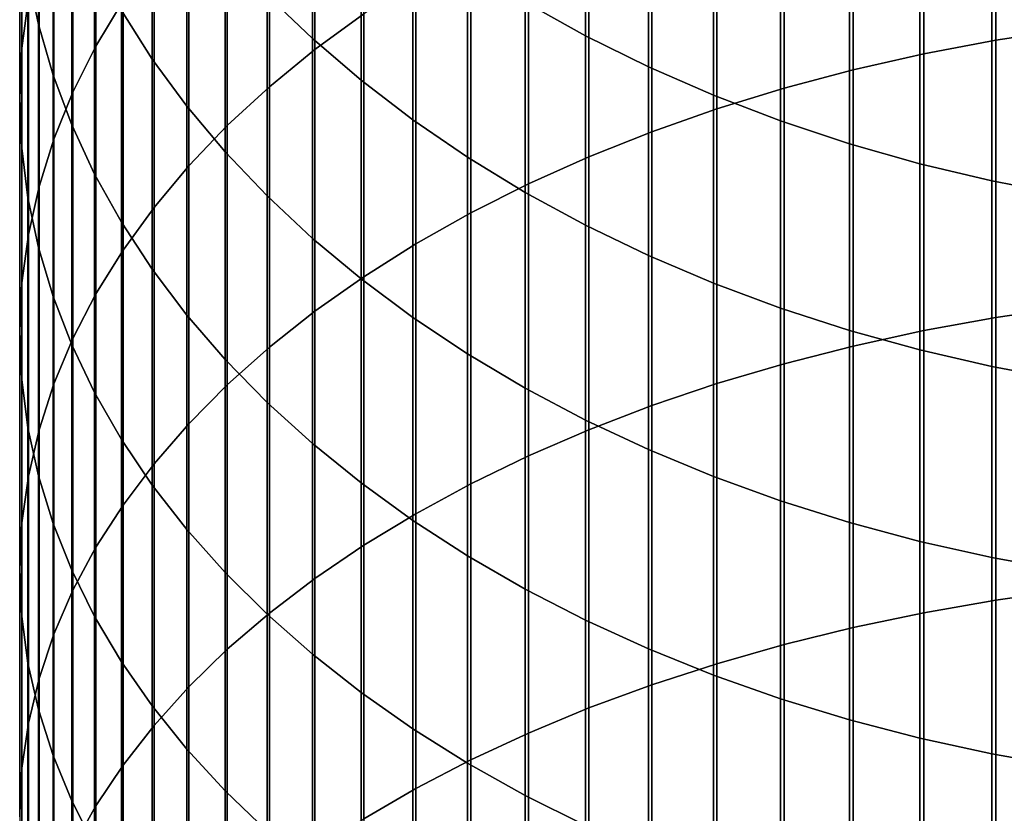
# Model space of a CAD drawing. Header units: metres. Extents: x -28 to 70, y -218 to 27.
# Tile 80 of 246: x -12 to -3, y -40 to -33. Entities that reach past the tile are written whole.
import ezdxf

# ---------------------------------------------------------------- set-up
doc = ezdxf.new("R2010")
doc.units = ezdxf.units.M
doc.layers.add('solid_10_261_002_XXX', color=7, linetype='CONTINUOUS')

msp = doc.modelspace()

# ---------------------------------------------------------------- linework, layer by layer
at = {"layer": 'solid_10_261_002_XXX'}
for points in [[(-11.783843, -31.168465, 421.97818), (-11.783843, -33.100124, 423.832275), (-11.876726, -32.646557, 424.317932), (-11.876726, -30.701801, 422.451263)], [(-11.272079, -31.13846, 430.093353), (-11.272079, -33.291794, 431.945221), (-11.031618, -32.889877, 432.42569), (-11.031618, -30.723568, 430.562653)], [(-9.326563, -31.043919, 434.632416), (-9.326563, -33.32127, 436.485168), (-8.892533, -33.003803, 436.886475), (-8.892533, -30.715605, 435.024872)], [(-3.275962, -30.826464, 439.638733), (-3.275962, -33.240646, 441.495575), (-2.625782, -33.141396, 441.628326), (-2.625782, -30.723625, 439.768738)], [(-11.930133, -31.274555, 425.786987), (-11.930133, -33.310211, 427.636749), (-11.872668, -32.867432, 428.137604), (-11.872668, -30.818262, 426.275543)], [(-3.915814, -30.95178, 439.480316), (-3.915814, -33.361588, 441.333801), (-3.275962, -33.240646, 441.495575), (-3.275962, -30.826464, 439.638733)], [(-4.543321, -31.099182, 439.294006), (-4.543321, -33.503845, 441.143524), (-3.915814, -33.361588, 441.333801), (-3.915814, -30.95178, 439.480316)], [(-9.731189, -31.387342, 434.221863), (-9.731189, -33.653355, 436.065399), (-9.326563, -33.32127, 436.485168), (-9.326563, -31.043919, 434.632416)], [(-11.477005, -31.561638, 429.614655), (-11.477005, -33.70174, 431.45517), (-11.272079, -33.291794, 431.945221), (-11.272079, -31.13846, 430.093353)], [(-10.772099, -31.587845, 417.864716), (-10.772099, -33.40699, 419.708893), (-11.045485, -32.976677, 420.145111), (-11.045485, -31.145775, 418.289032)], [(-9.349153, -31.499319, 414.445374), (-9.349153, -33.225098, 416.293213), (-9.752155, -32.838066, 416.664703), (-9.752155, -31.102283, 414.806152)], [(-5.156505, -31.268204, 439.080353), (-5.156505, -33.666965, 440.925323), (-4.543321, -33.503845, 441.143524), (-4.543321, -31.099182, 439.294006)], [(-11.65381, -31.630732, 421.509583), (-11.65381, -33.549419, 423.351196), (-11.783843, -33.100124, 423.832275), (-11.783843, -31.168465, 421.97818)], [(-11.949986, -31.73233, 425.296814), (-11.949986, -33.754429, 427.134277), (-11.930133, -33.310211, 427.636749), (-11.930133, -31.274555, 425.786987)], [(-6.920588, -31.5679, 411.051849), (-6.920588, -33.200958, 412.899109), (-7.456467, -32.902122, 413.170654), (-7.456467, -31.261757, 411.315155)], [(-5.753431, -31.458309, 438.840057), (-5.753431, -33.850441, 440.679932), (-5.156505, -33.666965, 440.925323), (-5.156505, -31.268204, 439.080353)], [(-10.105136, -31.744799, 433.794556), (-10.105136, -33.999004, 435.628479), (-9.731189, -33.653355, 436.065399), (-9.731189, -31.387342, 434.221863)], [(-8.916676, -31.878986, 414.100372), (-8.916676, -33.5952, 415.937988), (-9.349153, -33.225098, 416.293213), (-9.349153, -31.499319, 414.445374)], [(-6.332219, -31.668903, 438.573853), (-6.332219, -34.053684, 440.408081), (-5.753431, -33.850441, 440.679932), (-5.753431, -31.458309, 438.840057)], [(-11.645746, -31.991766, 429.128113), (-11.645746, -34.118416, 430.957062), (-11.477005, -33.70174, 431.45517), (-11.477005, -31.561638, 429.614655)], [(-10.464751, -32.018147, 417.451691), (-10.464751, -33.825848, 419.284271), (-10.772099, -33.40699, 419.708893), (-10.772099, -31.587845, 417.864716)], [(-6.362891, -31.850756, 410.808594), (-6.362891, -33.477066, 412.648224), (-6.920588, -33.200958, 412.899109), (-6.920588, -31.5679, 411.051849)], [(-11.487036, -32.087143, 421.046875), (-11.487036, -33.993023, 422.876221), (-11.65381, -33.549419, 423.351196), (-11.65381, -31.630732, 421.509583)], [(-6.891044, -31.899321, 438.282593), (-6.891044, -34.276058, 440.110626), (-6.332219, -34.053684, 440.408081), (-6.332219, -31.668903, 438.573853)], [(-11.932165, -32.190147, 424.80661), (-11.932165, -34.198681, 426.631744), (-11.949986, -33.754429, 427.134277), (-11.949986, -31.73233, 425.296814)], [(-10.447225, -32.115158, 433.351807), (-10.447225, -34.357132, 435.175781), (-10.105136, -33.999004, 435.628479), (-10.105136, -31.744799, 433.794556)], [(-5.785134, -32.109436, 410.586151), (-5.785134, -33.729572, 412.418762), (-6.362891, -33.477066, 412.648224), (-6.362891, -31.850756, 410.808594)], [(-8.456086, -32.240093, 413.772217), (-8.456086, -33.947208, 415.600098), (-8.916676, -33.5952, 415.937988), (-8.916676, -31.878986, 414.100372)], [(-7.428144, -32.148834, 437.967194), (-7.428144, -34.516865, 439.788544), (-6.891044, -34.276058, 440.110626), (-6.891044, -31.899321, 438.282593)], [(-11.777773, -32.42749, 428.635254), (-11.777773, -34.540516, 430.452454), (-11.645746, -34.118416, 430.957062), (-11.645746, -31.991766, 429.128113)], [(-10.124413, -32.435326, 417.05127), (-10.124413, -34.231934, 418.872589), (-10.464751, -33.825848, 419.284271), (-10.464751, -32.018147, 417.451691)], [(-11.284048, -32.536263, 420.591583), (-11.284048, -34.429539, 422.408813), (-11.487036, -33.993023, 422.876221), (-11.487036, -32.087143, 421.046875)], [(-5.189138, -32.343121, 410.385162), (-5.189138, -33.95768, 412.211487), (-5.785134, -33.729572, 412.418762), (-5.785134, -32.109436, 410.586151)], [(-11.876726, -32.646557, 424.317932), (-11.876726, -34.641575, 426.130768), (-11.932165, -34.198681, 426.631744), (-11.932165, -32.190147, 424.80661)], [(-10.756376, -32.497253, 432.89505), (-10.756376, -34.726608, 434.708771), (-10.447225, -34.357132, 435.175781), (-10.447225, -32.115158, 433.351807)], [(-7.941825, -32.416656, 437.628662), (-7.941825, -34.775341, 439.44281), (-7.428144, -34.516865, 439.788544), (-7.428144, -32.148834, 437.967194)], [(-7.968838, -32.581497, 413.462006), (-7.968838, -34.28001, 415.28067), (-8.456086, -33.947208, 415.600098), (-8.456086, -32.240093, 413.772217)], [(-4.576783, -32.551075, 410.206329), (-4.576783, -34.160671, 412.027039), (-5.189138, -33.95768, 412.211487), (-5.189138, -32.343121, 410.385162)], [(-11.872668, -32.867432, 428.137604), (-11.872668, -34.966702, 429.942993), (-11.777773, -34.540516, 430.452454), (-11.777773, -32.42749, 428.635254)], [(-9.752155, -32.838066, 416.664703), (-9.752155, -34.623966, 418.475159), (-10.124413, -34.231934, 418.872589), (-10.124413, -32.435326, 417.05127)], [(-8.430468, -32.701946, 437.268036), (-8.430468, -35.050674, 439.074524), (-7.941825, -34.775341, 439.44281), (-7.941825, -32.416656, 437.628662)], [(-11.045485, -32.976677, 420.145111), (-11.045485, -34.85759, 421.9505), (-11.284048, -34.429539, 422.408813), (-11.284048, -32.536263, 420.591583)], [(-11.031618, -32.889877, 432.42569), (-11.031618, -35.106266, 434.228851), (-10.756376, -34.726608, 434.708771), (-10.756376, -32.497253, 432.89505)], [(-7.456467, -32.902122, 413.170654), (-7.456467, -34.59256, 414.980682), (-7.968838, -34.28001, 415.28067), (-7.968838, -32.581497, 413.462006)], [(-3.949999, -32.732643, 410.050171), (-3.949999, -34.337906, 411.865997), (-4.576783, -34.160671, 412.027039), (-4.576783, -32.551075, 410.206329)], [(-11.783843, -33.100124, 423.832275), (-11.783843, -35.081707, 425.632904), (-11.876726, -34.641575, 426.130768), (-11.876726, -32.646557, 424.317932)], [(-8.892533, -33.003803, 436.886475), (-8.892533, -35.341991, 438.684845), (-8.430468, -35.050674, 439.074524), (-8.430468, -32.701946, 437.268036)], [(-3.310761, -32.887253, 409.917206), (-3.310761, -34.488827, 411.728851), (-3.949999, -34.337906, 411.865997), (-3.949999, -32.732643, 410.050171)], [(-11.930133, -33.310211, 427.636749), (-11.930133, -35.395634, 429.430206), (-11.872668, -34.966702, 429.942993), (-11.872668, -32.867432, 428.137604)], [(-11.272079, -33.291794, 431.945221), (-11.272079, -35.494911, 433.737579), (-11.031618, -35.106266, 434.228851), (-11.031618, -32.889877, 432.42569)], [(-9.349153, -33.225098, 416.293213), (-9.349153, -35.000706, 418.093231), (-9.752155, -34.623966, 418.475159), (-9.752155, -32.838066, 416.664703)], [(-2.661086, -33.014416, 409.807861), (-2.661086, -34.612957, 411.616058), (-3.310761, -34.488827, 411.728851), (-3.310761, -32.887253, 409.917206)], [(-10.772099, -33.40699, 419.708893), (-10.772099, -35.275829, 421.502655), (-11.045485, -34.85759, 421.9505), (-11.045485, -32.976677, 420.145111)], [(-6.920588, -33.200958, 412.899109), (-6.920588, -34.883865, 414.70105), (-7.456467, -34.59256, 414.980682), (-7.456467, -32.902122, 413.170654)], [(-9.326563, -33.32127, 436.485168), (-9.326563, -35.648384, 438.275024), (-8.892533, -35.341991, 438.684845), (-8.892533, -33.003803, 436.886475)], [(-11.65381, -33.549419, 423.351196), (-11.65381, -35.517693, 425.13974), (-11.783843, -35.081707, 425.632904), (-11.783843, -33.100124, 423.832275)], [(-3.275962, -33.240646, 441.495575), (-3.275962, -35.704643, 443.285767), (-2.625782, -35.609058, 443.421173), (-2.625782, -33.141396, 441.628326)], [(-8.916676, -33.5952, 415.937988), (-8.916676, -35.360966, 417.728027), (-9.349153, -35.000706, 418.093231), (-9.349153, -33.225098, 416.293213)], [(-6.362891, -33.477066, 412.648224), (-6.362891, -35.153019, 414.442719), (-6.920588, -34.883865, 414.70105), (-6.920588, -33.200958, 412.899109)], [(-3.915814, -33.361588, 441.333801), (-3.915814, -35.821125, 443.120758), (-3.275962, -35.704643, 443.285767), (-3.275962, -33.240646, 441.495575)], [(-11.949986, -33.754429, 427.134277), (-11.949986, -35.825958, 428.915802), (-11.930133, -35.395634, 429.430206), (-11.930133, -33.310211, 427.636749)], [(-11.477005, -33.70174, 431.45517), (-11.477005, -35.891315, 433.236511), (-11.272079, -35.494911, 433.737579), (-11.272079, -33.291794, 431.945221)], [(-9.731189, -33.653355, 436.065399), (-9.731189, -35.968876, 437.846344), (-9.326563, -35.648384, 438.275024), (-9.326563, -33.32127, 436.485168)], [(-10.464751, -33.825848, 419.284271), (-10.464751, -35.682934, 421.066772), (-10.772099, -35.275829, 421.502655), (-10.772099, -33.40699, 419.708893)], [(-4.543321, -33.503845, 441.143524), (-4.543321, -35.95813, 442.926666), (-3.915814, -35.821125, 443.120758), (-3.915814, -33.361588, 441.333801)], [(-5.785134, -33.729572, 412.418762), (-5.785134, -35.399162, 414.206451), (-6.362891, -35.153019, 414.442719), (-6.362891, -33.477066, 412.648224)], [(-5.156505, -33.666965, 440.925323), (-5.156505, -36.115231, 442.704102), (-4.543321, -35.95813, 442.926666), (-4.543321, -33.503845, 441.143524)], [(-11.487036, -33.993023, 422.876221), (-11.487036, -35.948158, 424.652802), (-11.65381, -35.517693, 425.13974), (-11.65381, -33.549419, 423.351196)], [(-8.456086, -33.947208, 415.600098), (-8.456086, -35.703613, 417.380676), (-8.916676, -35.360966, 417.728027), (-8.916676, -33.5952, 415.937988)], [(-10.105136, -33.999004, 435.628479), (-10.105136, -36.302464, 437.400146), (-9.731189, -35.968876, 437.846344), (-9.731189, -33.653355, 436.065399)], [(-5.753431, -33.850441, 440.679932), (-5.753431, -36.291931, 442.453766), (-5.156505, -36.115231, 442.704102), (-5.156505, -33.666965, 440.925323)], [(-11.932165, -34.198681, 426.631744), (-11.932165, -36.256321, 428.401337), (-11.949986, -35.825958, 428.915802), (-11.949986, -33.754429, 427.134277)], [(-11.645746, -34.118416, 430.957062), (-11.645746, -36.294231, 432.727203), (-11.477005, -35.891315, 433.236511), (-11.477005, -33.70174, 431.45517)], [(-5.189138, -33.95768, 412.211487), (-5.189138, -35.621521, 413.993042), (-5.785134, -35.399162, 414.206451), (-5.785134, -33.729572, 412.418762)], [(-10.124413, -34.231934, 418.872589), (-10.124413, -36.077621, 420.644165), (-10.464751, -35.682934, 421.066772), (-10.464751, -33.825848, 419.284271)], [(-6.332219, -34.053684, 440.408081), (-6.332219, -36.487675, 442.176453), (-5.753431, -36.291931, 442.453766), (-5.753431, -33.850441, 440.679932)], [(-7.968838, -34.28001, 415.28067), (-7.968838, -36.027569, 417.052246), (-8.456086, -35.703613, 417.380676), (-8.456086, -33.947208, 415.600098)], [(-11.284048, -34.429539, 422.408813), (-11.284048, -36.371742, 424.173676), (-11.487036, -35.948158, 424.652802), (-11.487036, -33.993023, 422.876221)], [(-10.447225, -34.357132, 435.175781), (-10.447225, -36.64809, 436.937866), (-10.105136, -36.302464, 437.400146), (-10.105136, -33.999004, 435.628479)], [(-4.576783, -34.160671, 412.027039), (-4.576783, -35.819401, 413.803101), (-5.189138, -35.621521, 413.993042), (-5.189138, -33.95768, 412.211487)], [(-11.777773, -34.540516, 430.452454), (-11.777773, -36.702389, 432.211273), (-11.645746, -36.294231, 432.727203), (-11.645746, -34.118416, 430.957062)], [(-6.891044, -34.276058, 440.110626), (-6.891044, -36.701843, 441.873047), (-6.332219, -36.487675, 442.176453), (-6.332219, -34.053684, 440.408081)], [(-11.876726, -34.641575, 426.130768), (-11.876726, -36.685364, 427.888428), (-11.932165, -36.256321, 428.401337), (-11.932165, -34.198681, 426.631744)], [(-3.949999, -34.337906, 411.865997), (-3.949999, -35.992168, 413.637268), (-4.576783, -35.819401, 413.803101), (-4.576783, -34.160671, 412.027039)], [(-9.752155, -34.623966, 418.475159), (-9.752155, -36.458652, 420.236176), (-10.124413, -36.077621, 420.644165), (-10.124413, -34.231934, 418.872589)], [(-7.456467, -34.59256, 414.980682), (-7.456467, -36.331806, 416.743835), (-7.968838, -36.027569, 417.052246), (-7.968838, -34.28001, 415.28067)], [(-7.428144, -34.516865, 439.788544), (-7.428144, -36.933762, 441.544495), (-6.891044, -36.701843, 441.873047), (-6.891044, -34.276058, 440.110626)], [(-10.756376, -34.726608, 434.708771), (-10.756376, -37.004673, 436.460907), (-10.447225, -36.64809, 436.937866), (-10.447225, -34.357132, 435.175781)], [(-3.310761, -34.488827, 411.728851), (-3.310761, -36.13929, 413.496063), (-3.949999, -35.992168, 413.637268), (-3.949999, -34.337906, 411.865997)], [(-11.045485, -34.85759, 421.9505), (-11.045485, -36.787117, 423.703827), (-11.284048, -36.371742, 424.173676), (-11.284048, -34.429539, 422.408813)], [(-11.872668, -34.966702, 429.942993), (-11.872668, -37.114502, 431.690338), (-11.777773, -36.702389, 432.211273), (-11.777773, -34.540516, 430.452454)], [(-7.941825, -34.775341, 439.44281), (-7.941825, -37.182697, 441.191833), (-7.428144, -36.933762, 441.544495), (-7.428144, -34.516865, 439.788544)], [(-2.661086, -34.612957, 411.616058), (-2.661086, -36.260288, 413.379913), (-3.310761, -36.13929, 413.496063), (-3.310761, -34.488827, 411.728851)], [(-11.783843, -35.081707, 425.632904), (-11.783843, -37.111732, 427.378723), (-11.876726, -36.685364, 427.888428), (-11.876726, -34.641575, 426.130768)], [(-9.349153, -35.000706, 418.093231), (-9.349153, -36.824818, 419.844116), (-9.752155, -36.458652, 420.236176), (-9.752155, -34.623966, 418.475159)], [(-6.920588, -34.883865, 414.70105), (-6.920588, -36.615368, 416.45639), (-7.456467, -36.331806, 416.743835), (-7.456467, -34.59256, 414.980682)], [(-11.031618, -35.106266, 434.228851), (-11.031618, -37.371078, 435.970795), (-10.756376, -37.004673, 436.460907), (-10.756376, -34.726608, 434.708771)], [(-8.430468, -35.050674, 439.074524), (-8.430468, -37.447868, 440.816193), (-7.941825, -37.182697, 441.191833), (-7.941825, -34.775341, 439.44281)], [(-10.772099, -35.275829, 421.502655), (-10.772099, -37.192966, 423.244751), (-11.045485, -36.787117, 423.703827), (-11.045485, -34.85759, 421.9505)], [(-6.362891, -35.153019, 414.442719), (-6.362891, -36.877361, 416.190765), (-6.920588, -36.615368, 416.45639), (-6.920588, -34.883865, 414.70105)], [(-11.930133, -35.395634, 429.430206), (-11.930133, -37.529266, 431.166046), (-11.872668, -37.114502, 431.690338), (-11.872668, -34.966702, 429.942993)], [(-8.916676, -35.360966, 417.728027), (-8.916676, -37.174969, 419.469177), (-9.349153, -36.824818, 419.844116), (-9.349153, -35.000706, 418.093231)], [(-11.65381, -35.517693, 425.13974), (-11.65381, -37.534088, 426.87384), (-11.783843, -37.111732, 427.378723), (-11.783843, -35.081707, 425.632904)], [(-8.892533, -35.341991, 438.684845), (-8.892533, -37.728436, 440.418701), (-8.430468, -37.447868, 440.816193), (-8.430468, -35.050674, 439.074524)], [(-11.272079, -35.494911, 433.737579), (-11.272079, -37.746162, 435.469116), (-11.031618, -37.371078, 435.970795), (-11.031618, -35.106266, 434.228851)], [(-5.785134, -35.399162, 414.206451), (-5.785134, -37.116959, 415.947876), (-6.362891, -36.877361, 416.190765), (-6.362891, -35.153019, 414.442719)], [(-10.464751, -35.682934, 421.066772), (-10.464751, -37.588013, 422.797882), (-10.772099, -37.192966, 423.244751), (-10.772099, -35.275829, 421.502655)], [(-9.326563, -35.648384, 438.275024), (-9.326563, -38.023518, 440.000671), (-8.892533, -37.728436, 440.418701), (-8.892533, -35.341991, 438.684845)], [(-11.949986, -35.825958, 428.915802), (-11.949986, -37.945381, 430.640076), (-11.930133, -37.529266, 431.166046), (-11.930133, -35.395634, 429.430206)], [(-8.456086, -35.703613, 417.380676), (-8.456086, -37.508003, 419.112579), (-8.916676, -37.174969, 419.469177), (-8.916676, -35.360966, 417.728027)], [(-5.189138, -35.621521, 413.993042), (-5.189138, -37.333408, 415.728455), (-5.785134, -37.116959, 415.947876), (-5.785134, -35.399162, 414.206451)], [(-11.487036, -35.948158, 424.652802), (-11.487036, -37.951092, 426.375336), (-11.65381, -37.534088, 426.87384), (-11.65381, -35.517693, 425.13974)], [(-11.477005, -35.891315, 433.236511), (-11.477005, -38.128731, 434.957397), (-11.272079, -37.746162, 435.469116), (-11.272079, -35.494911, 433.737579)], [(-3.275962, -35.704643, 443.285767), (-3.275962, -38.216625, 445.007996), (-2.625782, -38.124771, 445.145966), (-2.625782, -35.609058, 443.421173)], [(-10.124413, -36.077621, 420.644165), (-10.124413, -37.971012, 422.364655), (-10.464751, -37.588013, 422.797882), (-10.464751, -35.682934, 421.066772)], [(-9.731189, -35.968876, 437.846344), (-9.731189, -38.33218, 439.563385), (-9.326563, -38.023518, 440.000671), (-9.326563, -35.648384, 438.275024)], [(-4.576783, -35.819401, 413.803101), (-4.576783, -37.526024, 415.533203), (-5.189138, -37.333408, 415.728455), (-5.189138, -35.621521, 413.993042)], [(-7.968838, -36.027569, 417.052246), (-7.968838, -37.822865, 418.775452), (-8.456086, -37.508003, 419.112579), (-8.456086, -35.703613, 417.380676)], [(-3.915814, -35.821125, 443.120758), (-3.915814, -38.328552, 444.839874), (-3.275962, -38.216625, 445.007996), (-3.275962, -35.704643, 443.285767)], [(-11.932165, -36.256321, 428.401337), (-11.932165, -38.36153, 430.114044), (-11.949986, -37.945381, 430.640076), (-11.949986, -35.825958, 428.915802)], [(-3.949999, -35.992168, 413.637268), (-3.949999, -37.694199, 415.362701), (-4.576783, -37.526024, 415.533203), (-4.576783, -35.819401, 413.803101)], [(-4.543321, -35.95813, 442.926666), (-4.543321, -38.460205, 444.64209), (-3.915814, -38.328552, 444.839874), (-3.915814, -35.821125, 443.120758)], [(-11.645746, -36.294231, 432.727203), (-11.645746, -38.517586, 434.437256), (-11.477005, -38.128731, 434.957397), (-11.477005, -35.891315, 433.236511)], [(-11.284048, -36.371742, 424.173676), (-11.284048, -38.361431, 425.884796), (-11.487036, -37.951092, 426.375336), (-11.487036, -35.948158, 424.652802)], [(-5.156505, -36.115231, 442.704102), (-5.156505, -38.611168, 444.415314), (-4.543321, -38.460205, 444.64209), (-4.543321, -35.95813, 442.926666)], [(-10.105136, -36.302464, 437.400146), (-10.105136, -38.653454, 439.108246), (-9.731189, -38.33218, 439.563385), (-9.731189, -35.968876, 437.846344)], [(-7.456467, -36.331806, 416.743835), (-7.456467, -38.118561, 418.458832), (-7.968838, -37.822865, 418.775452), (-7.968838, -36.027569, 417.052246)], [(-3.310761, -36.13929, 413.496063), (-3.310761, -37.837406, 415.217529), (-3.949999, -37.694199, 415.362701), (-3.949999, -35.992168, 413.637268)], [(-9.752155, -36.458652, 420.236176), (-9.752155, -38.340755, 421.946411), (-10.124413, -37.971012, 422.364655), (-10.124413, -36.077621, 420.644165)], [(-5.753431, -36.291931, 442.453766), (-5.753431, -38.780968, 444.160278), (-5.156505, -38.611168, 444.415314), (-5.156505, -36.115231, 442.704102)], [(-2.661086, -36.260288, 413.379913), (-2.661086, -37.955189, 415.098114), (-3.310761, -37.837406, 415.217529), (-3.310761, -36.13929, 413.496063)], [(-11.876726, -36.685364, 427.888428), (-11.876726, -38.776402, 429.58963), (-11.932165, -38.36153, 430.114044), (-11.932165, -36.256321, 428.401337)], [(-11.777773, -36.702389, 432.211273), (-11.777773, -38.911499, 433.91037), (-11.645746, -38.517586, 434.437256), (-11.645746, -36.294231, 432.727203)], [(-10.447225, -36.64809, 436.937866), (-10.447225, -38.986328, 438.636688), (-10.105136, -38.653454, 439.108246), (-10.105136, -36.302464, 437.400146)], [(-6.332219, -36.487675, 442.176453), (-6.332219, -38.969063, 443.877716), (-5.753431, -38.780968, 444.160278), (-5.753431, -36.291931, 442.453766)], [(-11.045485, -36.787117, 423.703827), (-11.045485, -38.763813, 425.403778), (-11.284048, -38.361431, 425.884796), (-11.284048, -36.371742, 424.173676)], [(-6.920588, -36.615368, 416.45639), (-6.920588, -38.394169, 418.163727), (-7.456467, -38.118561, 418.458832), (-7.456467, -36.331806, 416.743835)], [(-9.349153, -36.824818, 419.844116), (-9.349153, -38.696075, 421.544495), (-9.752155, -38.340755, 421.946411), (-9.752155, -36.458652, 420.236176)], [(-6.891044, -36.701843, 441.873047), (-6.891044, -39.174862, 443.568573), (-6.332219, -38.969063, 443.877716), (-6.332219, -36.487675, 442.176453)], [(-10.756376, -37.004673, 436.460907), (-10.756376, -39.329746, 438.150177), (-10.447225, -38.986328, 438.636688), (-10.447225, -36.64809, 436.937866)], [(-6.362891, -36.877361, 416.190765), (-6.362891, -38.648808, 417.891083), (-6.920588, -38.394169, 418.163727), (-6.920588, -36.615368, 416.45639)], [(-11.783843, -37.111732, 427.378723), (-11.783843, -39.18869, 429.068481), (-11.876726, -38.776402, 429.58963), (-11.876726, -36.685364, 427.888428)], [(-11.872668, -37.114502, 431.690338), (-11.872668, -39.309227, 433.378387), (-11.777773, -38.911499, 433.91037), (-11.777773, -36.702389, 432.211273)], [(-7.428144, -36.933762, 441.544495), (-7.428144, -39.39772, 443.233826), (-6.891044, -39.174862, 443.568573), (-6.891044, -36.701843, 441.873047)], [(-10.772099, -37.192966, 423.244751), (-10.772099, -39.156975, 424.933777), (-11.045485, -38.763813, 425.403778), (-11.045485, -36.787117, 423.703827)], [(-8.916676, -37.174969, 419.469177), (-8.916676, -39.035854, 421.160126), (-9.349153, -38.696075, 421.544495), (-9.349153, -36.824818, 419.844116)], [(-5.785134, -37.116959, 415.947876), (-5.785134, -38.881683, 417.641724), (-6.362891, -38.648808, 417.891083), (-6.362891, -36.877361, 416.190765)], [(-11.031618, -37.371078, 435.970795), (-11.031618, -39.682632, 437.650238), (-10.756376, -39.329746, 438.150177), (-10.756376, -37.004673, 436.460907)], [(-7.941825, -37.182697, 441.191833), (-7.941825, -39.636929, 442.874481), (-7.428144, -39.39772, 443.233826), (-7.428144, -36.933762, 441.544495)], [(-11.930133, -37.529266, 431.166046), (-11.930133, -39.709518, 432.842957), (-11.872668, -39.309227, 433.378387), (-11.872668, -37.114502, 431.690338)], [(-11.65381, -37.534088, 426.87384), (-11.65381, -39.597095, 428.552216), (-11.783843, -39.18869, 429.068481), (-11.783843, -37.111732, 427.378723)], [(-8.456086, -37.508003, 419.112579), (-8.456086, -39.359024, 420.794586), (-8.916676, -39.035854, 421.160126), (-8.916676, -37.174969, 419.469177)], [(-8.430468, -37.447868, 440.816193), (-8.430468, -39.891739, 442.49173), (-7.941825, -39.636929, 442.874481), (-7.941825, -37.182697, 441.191833)], [(-5.189138, -37.333408, 415.728455), (-5.189138, -39.092056, 417.416473), (-5.785134, -38.881683, 417.641724), (-5.785134, -37.116959, 415.947876)], [(-10.464751, -37.588013, 422.797882), (-10.464751, -39.539665, 424.476318), (-10.772099, -39.156975, 424.933777), (-10.772099, -37.192966, 423.244751)], [(-4.576783, -37.526024, 415.533203), (-4.576783, -39.279266, 417.216034), (-5.189138, -39.092056, 417.416473), (-5.189138, -37.333408, 415.728455)], [(-11.272079, -37.746162, 435.469116), (-11.272079, -40.043869, 437.138489), (-11.031618, -39.682632, 437.650238), (-11.031618, -37.371078, 435.970795)], [(-8.892533, -37.728436, 440.418701), (-8.892533, -40.161346, 442.086731), (-8.430468, -39.891739, 442.49173), (-8.430468, -37.447868, 440.816193)], [(-11.949986, -37.945381, 430.640076), (-11.949986, -40.111111, 432.305817), (-11.930133, -39.709518, 432.842957), (-11.930133, -37.529266, 431.166046)], [(-11.487036, -37.951092, 426.375336), (-11.487036, -40.000328, 428.042511), (-11.65381, -39.597095, 428.552216), (-11.65381, -37.534088, 426.87384)], [(-7.968838, -37.822865, 418.775452), (-7.968838, -39.664558, 420.448975), (-8.456086, -39.359024, 420.794586), (-8.456086, -37.508003, 419.112579)], [(-3.949999, -37.694199, 415.362701), (-3.949999, -39.442722, 417.041016), (-4.576783, -39.279266, 417.216034), (-4.576783, -37.526024, 415.533203)], [(-10.124413, -37.971012, 422.364655), (-10.124413, -39.91069, 424.032776), (-10.464751, -39.539665, 424.476318), (-10.464751, -37.588013, 422.797882)], [(-3.310761, -37.837406, 415.217529), (-3.310761, -39.581909, 416.891968), (-3.949999, -39.442722, 417.041016), (-3.949999, -37.694199, 415.362701)], [(-11.477005, -38.128731, 434.957397), (-11.477005, -40.412319, 436.616516), (-11.272079, -40.043869, 437.138489), (-11.272079, -37.746162, 435.469116)], [(-9.326563, -38.023518, 440.000671), (-9.326563, -40.444897, 441.660797), (-8.892533, -40.161346, 442.086731), (-8.892533, -37.728436, 440.418701)], [(-7.456467, -38.118561, 418.458832), (-7.456467, -39.9515, 420.12439), (-7.968838, -39.664558, 420.448975), (-7.968838, -37.822865, 418.775452)], [(-2.661086, -37.955189, 415.098114), (-2.661086, -39.696388, 416.769409), (-3.310761, -39.581909, 416.891968), (-3.310761, -37.837406, 415.217529)], [(-11.932165, -38.36153, 430.114044), (-11.932165, -40.512733, 431.768616), (-11.949986, -40.111111, 432.305817), (-11.949986, -37.945381, 430.640076)], [(-11.284048, -38.361431, 425.884796), (-11.284048, -40.397114, 427.540955), (-11.487036, -40.000328, 428.042511), (-11.487036, -37.951092, 426.375336)], [(-9.752155, -38.340755, 421.946411), (-9.752155, -40.268867, 423.604584), (-10.124413, -39.91069, 424.032776), (-10.124413, -37.971012, 422.364655)], [(-9.731189, -38.33218, 439.563385), (-9.731189, -40.741505, 441.21524), (-9.326563, -40.444897, 441.660797), (-9.326563, -38.023518, 440.000671)], [(-11.645746, -38.517586, 434.437256), (-11.645746, -40.786819, 436.085968), (-11.477005, -40.412319, 436.616516), (-11.477005, -38.128731, 434.957397)], [(-6.920588, -38.394169, 418.163727), (-6.920588, -40.218941, 419.821869), (-7.456467, -39.9515, 420.12439), (-7.456467, -38.118561, 418.458832)], [(-3.275962, -38.216625, 445.007996), (-3.275962, -40.774708, 446.66098), (-2.625782, -40.686661, 446.801392), (-2.625782, -38.124771, 445.145966)], [(-3.915814, -38.328552, 444.839874), (-3.915814, -40.882004, 446.489838), (-3.275962, -40.774708, 446.66098), (-3.275962, -38.216625, 445.007996)], [(-11.876726, -38.776402, 429.58963), (-11.876726, -40.913128, 431.233063), (-11.932165, -40.512733, 431.768616), (-11.932165, -38.36153, 430.114044)], [(-11.045485, -38.763813, 425.403778), (-11.045485, -40.786209, 427.049133), (-11.284048, -40.397114, 427.540955), (-11.284048, -38.361431, 425.884796)], [(-10.105136, -38.653454, 439.108246), (-10.105136, -41.050228, 440.751495), (-9.731189, -40.741505, 441.21524), (-9.731189, -38.33218, 439.563385)], [(-9.349153, -38.696075, 421.544495), (-9.349153, -40.613079, 423.193115), (-9.752155, -40.268867, 423.604584), (-9.752155, -38.340755, 421.946411)], [(-6.362891, -38.648808, 417.891083), (-6.362891, -40.466038, 419.542358), (-6.920588, -40.218941, 419.821869), (-6.920588, -38.394169, 418.163727)], [(-4.543321, -38.460205, 444.64209), (-4.543321, -41.008205, 446.288544), (-3.915814, -40.882004, 446.489838), (-3.915814, -38.328552, 444.839874)], [(-5.156505, -38.611168, 444.415314), (-5.156505, -41.15292, 446.057739), (-4.543321, -41.008205, 446.288544), (-4.543321, -38.460205, 444.64209)], [(-11.777773, -38.911499, 433.91037), (-11.777773, -41.166195, 435.548523), (-11.645746, -40.786819, 436.085968), (-11.645746, -38.517586, 434.437256)], [(-10.447225, -38.986328, 438.636688), (-10.447225, -41.370094, 440.270996), (-10.105136, -41.050228, 440.751495), (-10.105136, -38.653454, 439.108246)], [(-5.785134, -38.881683, 417.641724), (-5.785134, -40.692017, 419.286743), (-6.362891, -40.466038, 419.542358), (-6.362891, -38.648808, 417.891083)], [(-5.753431, -38.780968, 444.160278), (-5.753431, -41.315685, 445.798126), (-5.156505, -41.15292, 446.057739), (-5.156505, -38.611168, 444.415314)], [(-8.916676, -39.035854, 421.160126), (-8.916676, -40.942234, 422.799622), (-9.349153, -40.613079, 423.193115), (-9.349153, -38.696075, 421.544495)], [(-11.783843, -39.18869, 429.068481), (-11.783843, -41.311028, 430.700836), (-11.876726, -40.913128, 431.233063), (-11.876726, -38.776402, 429.58963)], [(-10.772099, -39.156975, 424.933777), (-10.772099, -41.166382, 426.568573), (-11.045485, -40.786209, 427.049133), (-11.045485, -38.763813, 425.403778)], [(-6.332219, -38.969063, 443.877716), (-6.332219, -41.495991, 445.510559), (-5.753431, -41.315685, 445.798126), (-5.753431, -38.780968, 444.160278)], [(-11.872668, -39.309227, 433.378387), (-11.872668, -41.549244, 435.005859), (-11.777773, -41.166195, 435.548523), (-11.777773, -38.911499, 433.91037)], [(-5.189138, -39.092056, 417.416473), (-5.189138, -40.896156, 419.055847), (-5.785134, -40.692017, 419.286743), (-5.785134, -38.881683, 417.641724)], [(-10.756376, -39.329746, 438.150177), (-10.756376, -41.700096, 439.775299), (-10.447225, -41.370094, 440.270996), (-10.447225, -38.986328, 438.636688)], [(-6.891044, -39.174862, 443.568573), (-6.891044, -41.693272, 445.195923), (-6.332219, -41.495991, 445.510559), (-6.332219, -38.969063, 443.877716)], [(-8.456086, -39.359024, 420.794586), (-8.456086, -41.255295, 422.425385), (-8.916676, -40.942234, 422.799622), (-8.916676, -39.035854, 421.160126)], [(-4.576783, -39.279266, 417.216034), (-4.576783, -41.077824, 418.850342), (-5.189138, -40.896156, 419.055847), (-5.189138, -39.092056, 417.416473)], [(-11.65381, -39.597095, 428.552216), (-11.65381, -41.705177, 430.173615), (-11.783843, -41.311028, 430.700836), (-11.783843, -39.18869, 429.068481)], [(-10.464751, -39.539665, 424.476318), (-10.464751, -41.536438, 426.1008), (-10.772099, -41.166382, 426.568573), (-10.772099, -39.156975, 424.933777)], [(-7.428144, -39.39772, 443.233826), (-7.428144, -41.906902, 444.855194), (-6.891044, -41.693272, 445.195923), (-6.891044, -39.174862, 443.568573)], [(-3.949999, -39.442722, 417.041016), (-3.949999, -41.236439, 418.670929), (-4.576783, -41.077824, 418.850342), (-4.576783, -39.279266, 417.216034)], [(-11.930133, -39.709518, 432.842957), (-11.930133, -41.934761, 434.459717), (-11.872668, -41.549244, 435.005859), (-11.872668, -39.309227, 433.378387)], [(-11.031618, -39.682632, 437.650238), (-11.031618, -42.039192, 439.26593), (-10.756376, -41.700096, 439.775299), (-10.756376, -39.329746, 438.150177)], [(-7.968838, -39.664558, 420.448975), (-7.968838, -41.551277, 422.071564), (-8.456086, -41.255295, 422.425385), (-8.456086, -39.359024, 420.794586)], [(-7.941825, -39.636929, 442.874481), (-7.941825, -42.136208, 444.489441), (-7.428144, -41.906902, 444.855194), (-7.428144, -39.39772, 443.233826)], [(-3.310761, -39.581909, 416.891968), (-3.310761, -41.371502, 418.518158), (-3.949999, -41.236439, 418.670929), (-3.949999, -39.442722, 417.041016)], [(-10.124413, -39.91069, 424.032776), (-10.124413, -41.895206, 425.647308), (-10.464751, -41.536438, 426.1008), (-10.464751, -39.539665, 424.476318)], [(-11.487036, -40.000328, 428.042511), (-11.487036, -42.094337, 429.653107), (-11.65381, -41.705177, 430.173615), (-11.65381, -39.597095, 428.552216)], [(-8.430468, -39.891739, 442.49173), (-8.430468, -42.380466, 444.099884), (-7.941825, -42.136208, 444.489441), (-7.941825, -39.636929, 442.874481)], [(-2.661086, -39.696388, 416.769409), (-2.661086, -41.48259, 418.392487), (-3.310761, -41.371502, 418.518158), (-3.310761, -39.581909, 416.891968)], [(-11.949986, -40.111111, 432.305817), (-11.949986, -42.321529, 433.911774), (-11.930133, -41.934761, 434.459717), (-11.930133, -39.709518, 432.842957)], [(-11.272079, -40.043869, 437.138489), (-11.272079, -42.386314, 438.744476), (-11.031618, -42.039192, 439.26593), (-11.031618, -39.682632, 437.650238)], [(-7.456467, -39.9515, 420.12439), (-7.456467, -41.829247, 421.739258), (-7.968838, -41.551277, 422.071564), (-7.968838, -39.664558, 420.448975)], [(-8.892533, -40.161346, 442.086731), (-8.892533, -42.638912, 443.687683), (-8.430468, -42.380466, 444.099884), (-8.430468, -39.891739, 442.49173)], [(-9.752155, -40.268867, 423.604584), (-9.752155, -42.241558, 425.209503), (-10.124413, -41.895206, 425.647308), (-10.124413, -39.91069, 424.032776)], [(-6.920588, -40.218941, 419.821869), (-6.920588, -42.088322, 421.429565), (-7.456467, -41.829247, 421.739258), (-7.456467, -39.9515, 420.12439)], [(-11.284048, -40.397114, 427.540955), (-11.284048, -42.477276, 429.1409), (-11.487036, -42.094337, 429.653107), (-11.487036, -40.000328, 428.042511)], [(-11.477005, -40.412319, 436.616516), (-11.477005, -42.740372, 438.212646), (-11.272079, -42.386314, 438.744476), (-11.272079, -40.043869, 437.138489)]]:
    msp.add_3dface(points, dxfattribs=at)

doc.saveas('drawing.dxf')
